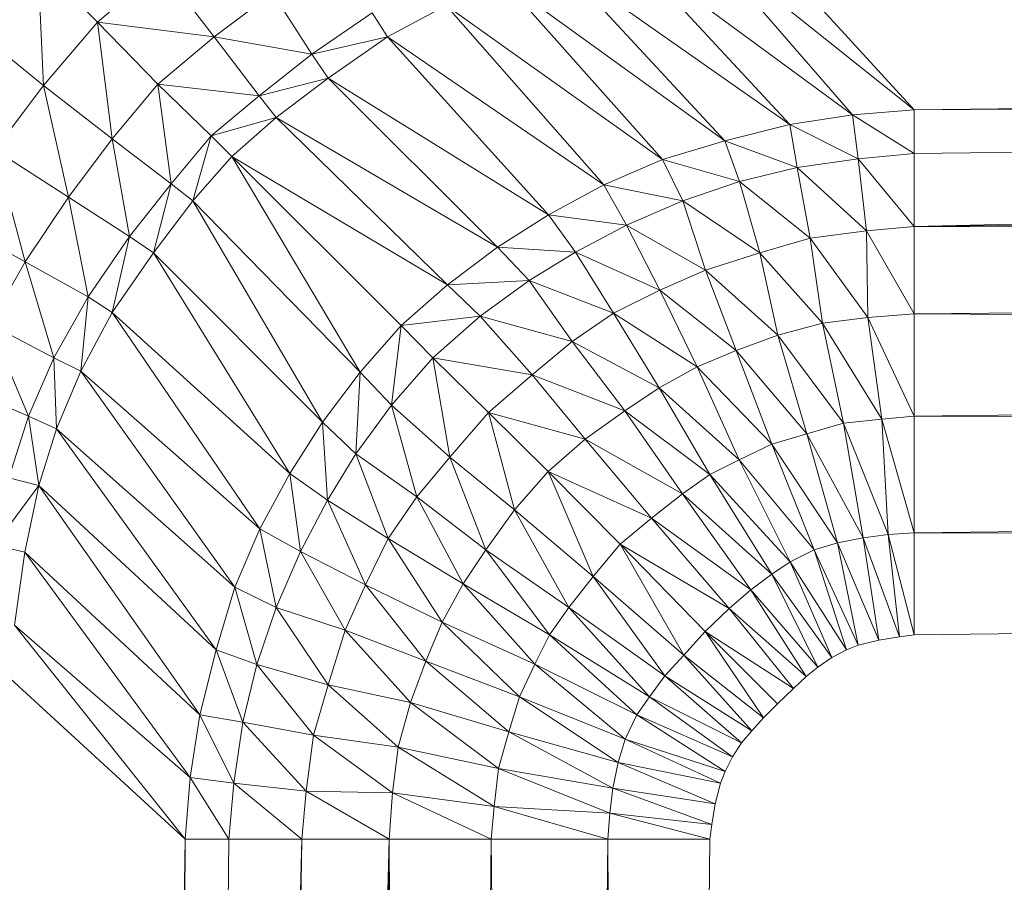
# Model space of a CAD drawing. Header units: metres. Extents: x 391.1 to 427.5, y 12.7 to 28.4.
# Tile 58 of 245: x 409.5351 to 409.5806, y 14.8656 to 14.9055. Entities that reach past the tile are written whole.
import ezdxf

# ---------------------------------------------------------------- set-up
doc = ezdxf.new("R2010")
doc.units = ezdxf.units.M
doc.layers.add('02_MOBILIARIO', color=7, linetype='Continuous', lineweight=18)

# ---------------------------------------------------------------- blocks, each defined once
blk = doc.blocks.new('Family - Plats de dutxa PS-1-153666-01_ELEC _PS1')
at = {"layer": '02_MOBILIARIO', "color": 253, "true_color": 0xaaaaaa}
for p, q in [((0.122975, 0.720991), (0.113086, 0.728879)), ((0.120128, 0.720754), (0.113086, 0.728879)), ((0.113086, 0.728879), (0.122975, 0.720991)), ((0.113086, 0.728879), (0.120128, 0.720754)), ((0.122975, 0.720991), (0.115559, 0.729081)), ((0.115559, 0.729081), (0.122975, 0.720991)), ((0.120128, 0.720754), (0.109721, 0.728393)), ((0.117235, 0.720304), (0.109721, 0.728393)), ((0.109721, 0.728393), (0.120128, 0.720754)), ((0.109721, 0.728393), (0.117235, 0.720304)), ((0.085222, 0.725036), (0.082461, 0.727847)), ((0.082461, 0.727847), (0.085222, 0.725036)), ((0.082461, 0.727847), (0.082717, 0.722115)), ((0.082717, 0.722115), (0.082461, 0.727847)), ((0.088143, 0.72754), (0.085222, 0.725036)), ((0.085222, 0.725036), (0.088143, 0.72754)), ((0.088143, 0.72754), (0.090615, 0.724362)), ((0.090615, 0.724362), (0.088143, 0.72754)), ((0.117235, 0.720304), (0.106628, 0.727748)), ((0.11423, 0.719553), (0.106628, 0.727748)), ((0.106628, 0.727748), (0.117235, 0.720304)), ((0.106628, 0.727748), (0.11423, 0.719553)), ((0.11423, 0.719553), (0.10401, 0.726933)), ((0.111338, 0.71869), (0.10401, 0.726933)), ((0.10401, 0.726933), (0.11423, 0.719553)), ((0.10401, 0.726933), (0.111338, 0.71869)), ((0.090615, 0.724362), (0.093312, 0.726384)), ((0.093312, 0.726384), (0.090615, 0.724362)), ((0.095127, 0.723552), (0.093312, 0.726384)), ((0.093312, 0.726384), (0.095127, 0.723552)), ((0.101344, 0.725804), (0.098635, 0.724354)), ((0.098635, 0.724354), (0.101344, 0.725804)), ((0.111338, 0.71869), (0.101344, 0.725804)), ((0.108633, 0.717527), (0.101344, 0.725804)), ((0.101344, 0.725804), (0.111338, 0.71869)), ((0.101344, 0.725804), (0.108633, 0.717527)), ((0.097919, 0.725476), (0.095127, 0.723552)), ((0.095127, 0.723552), (0.097919, 0.725476)), ((0.098635, 0.724354), (0.097919, 0.725476)), ((0.097919, 0.725476), (0.098635, 0.724354)), ((0.082717, 0.722115), (0.085222, 0.725036)), ((0.085222, 0.725036), (0.082717, 0.722115)), ((0.085222, 0.725036), (0.088009, 0.722169)), ((0.085222, 0.725036), (0.085896, 0.719643)), ((0.085896, 0.719643), (0.085222, 0.725036)), ((0.090615, 0.724362), (0.085222, 0.725036)), ((0.088009, 0.722169), (0.085222, 0.725036)), ((0.085222, 0.725036), (0.090615, 0.724362)), ((0.082717, 0.722115), (0.07957, 0.724669)), ((0.07957, 0.724669), (0.082717, 0.722115)), ((0.088009, 0.722169), (0.090615, 0.724362)), ((0.090615, 0.724362), (0.088009, 0.722169)), ((0.090615, 0.724362), (0.092689, 0.721639)), ((0.095127, 0.723552), (0.090615, 0.724362)), ((0.092689, 0.721639), (0.090615, 0.724362)), ((0.090615, 0.724362), (0.095127, 0.723552)), ((0.098635, 0.724354), (0.095127, 0.723552)), ((0.095127, 0.723552), (0.098635, 0.724354)), ((0.098635, 0.724354), (0.095882, 0.72245)), ((0.095882, 0.72245), (0.098635, 0.724354)), ((0.108633, 0.717527), (0.098635, 0.724354)), ((0.106078, 0.716138), (0.098635, 0.724354)), ((0.098635, 0.724354), (0.108633, 0.717527)), ((0.098635, 0.724354), (0.106078, 0.716138)), ((0.409997, 0.724362), (0.122975, 0.720991)), ((0.122975, 0.720991), (0.409997, 0.724362)), ((0.095127, 0.723552), (0.092689, 0.721639)), ((0.092689, 0.721639), (0.095127, 0.723552)), ((0.095127, 0.723552), (0.095882, 0.72245)), ((0.095882, 0.72245), (0.095127, 0.723552)), ((0.080487, 0.719138), (0.082717, 0.722115)), ((0.082717, 0.722115), (0.080487, 0.719138)), ((0.082717, 0.722115), (0.085896, 0.719643)), ((0.082717, 0.722115), (0.083873, 0.716946)), ((0.083873, 0.716946), (0.082717, 0.722115)), ((0.085896, 0.719643), (0.082717, 0.722115)), ((0.088009, 0.722169), (0.085896, 0.719643)), ((0.085896, 0.719643), (0.088009, 0.722169)), ((0.092689, 0.721639), (0.088009, 0.722169)), ((0.09048, 0.719778), (0.088009, 0.722169)), ((0.088009, 0.722169), (0.092689, 0.721639)), ((0.088009, 0.722169), (0.09048, 0.719778)), ((0.088009, 0.722169), (0.088619, 0.717569)), ((0.088619, 0.717569), (0.088009, 0.722169)), ((0.095882, 0.72245), (0.092689, 0.721639)), ((0.092689, 0.721639), (0.095882, 0.72245)), ((0.095882, 0.72245), (0.093482, 0.720634)), ((0.093482, 0.720634), (0.095882, 0.72245)), ((0.106078, 0.716138), (0.095882, 0.72245)), ((0.103712, 0.714637), (0.095882, 0.72245)), ((0.095882, 0.72245), (0.106078, 0.716138)), ((0.095882, 0.72245), (0.103712, 0.714637)), ((0.409997, 0.722339), (0.122975, 0.718969)), ((0.409997, 0.722339), (0.122975, 0.720991)), ((0.122975, 0.720991), (0.409997, 0.722339)), ((0.409997, 0.722339), (0.122975, 0.715598)), ((0.409997, 0.722339), (0.122975, 0.718969)), ((0.122975, 0.715598), (0.409997, 0.722339)), ((0.092689, 0.721639), (0.09048, 0.719778)), ((0.09048, 0.719778), (0.092689, 0.721639)), ((0.093482, 0.720634), (0.092689, 0.721639)), ((0.092689, 0.721639), (0.093482, 0.720634)), ((0.120128, 0.720754), (0.117235, 0.720304)), ((0.117235, 0.720304), (0.120128, 0.720754)), ((0.122975, 0.720991), (0.120128, 0.720754)), ((0.120128, 0.720754), (0.122975, 0.720991)), ((0.122975, 0.718969), (0.120128, 0.720754)), ((0.120391, 0.718728), (0.120128, 0.720754)), ((0.120128, 0.720754), (0.122975, 0.718969)), ((0.120128, 0.720754), (0.120391, 0.718728)), ((0.122975, 0.718969), (0.122975, 0.720991)), ((0.122975, 0.720991), (0.122975, 0.718969)), ((0.093482, 0.720634), (0.09048, 0.719778)), ((0.09048, 0.719778), (0.093482, 0.720634)), ((0.093482, 0.720634), (0.091424, 0.718834)), ((0.091424, 0.718834), (0.093482, 0.720634)), ((0.103712, 0.714637), (0.093482, 0.720634)), ((0.101401, 0.712901), (0.093482, 0.720634)), ((0.093482, 0.720634), (0.103712, 0.714637)), ((0.093482, 0.720634), (0.101401, 0.712901)), ((0.117235, 0.720304), (0.11423, 0.719553)), ((0.11423, 0.719553), (0.117235, 0.720304)), ((0.120391, 0.718728), (0.117235, 0.720304)), ((0.117573, 0.718315), (0.117235, 0.720304)), ((0.117235, 0.720304), (0.120391, 0.718728)), ((0.117235, 0.720304), (0.117573, 0.718315)), ((0.09048, 0.719778), (0.088619, 0.717569)), ((0.088619, 0.717569), (0.09048, 0.719778)), ((0.09048, 0.719778), (0.089624, 0.716775)), ((0.089624, 0.716775), (0.09048, 0.719778)), ((0.091424, 0.718834), (0.09048, 0.719778)), ((0.09048, 0.719778), (0.091424, 0.718834)), ((0.085896, 0.719643), (0.083873, 0.716946)), ((0.083873, 0.716946), (0.085896, 0.719643)), ((0.085896, 0.719643), (0.088619, 0.717569)), ((0.085896, 0.719643), (0.086705, 0.715131)), ((0.086705, 0.715131), (0.085896, 0.719643)), ((0.088619, 0.717569), (0.085896, 0.719643)), ((0.11423, 0.719553), (0.111338, 0.71869)), ((0.111338, 0.71869), (0.11423, 0.719553)), ((0.117573, 0.718315), (0.11423, 0.719553)), ((0.114906, 0.717677), (0.11423, 0.719553)), ((0.11423, 0.719553), (0.117573, 0.718315)), ((0.11423, 0.719553), (0.114906, 0.717677)), ((0.083873, 0.716946), (0.080487, 0.719138)), ((0.080487, 0.719138), (0.083873, 0.716946)), ((0.080487, 0.719138), (0.081883, 0.713964)), ((0.081883, 0.713964), (0.080487, 0.719138)), ((0.091424, 0.718834), (0.089624, 0.716775)), ((0.089624, 0.716775), (0.091424, 0.718834)), ((0.101401, 0.712901), (0.091424, 0.718834)), ((0.099255, 0.711018), (0.091424, 0.718834)), ((0.091424, 0.718834), (0.101401, 0.712901)), ((0.091424, 0.718834), (0.099255, 0.711018)), ((0.091424, 0.718834), (0.097357, 0.708856)), ((0.097357, 0.708856), (0.091424, 0.718834)), ((0.120391, 0.718728), (0.122975, 0.718969)), ((0.122975, 0.718969), (0.120391, 0.718728)), ((0.122975, 0.718969), (0.122975, 0.715598)), ((0.122975, 0.715598), (0.122975, 0.718969)), ((0.122975, 0.715598), (0.409997, 0.718969)), ((0.122975, 0.715598), (0.409997, 0.718969)), ((0.111338, 0.71869), (0.108633, 0.717527)), ((0.108633, 0.717527), (0.111338, 0.71869)), ((0.114906, 0.717677), (0.111338, 0.71869)), ((0.112277, 0.716776), (0.111338, 0.71869)), ((0.111338, 0.71869), (0.114906, 0.717677)), ((0.111338, 0.71869), (0.112277, 0.716776)), ((0.117573, 0.718315), (0.120391, 0.718728)), ((0.120391, 0.718728), (0.117573, 0.718315)), ((0.122975, 0.715598), (0.120391, 0.718728)), ((0.120767, 0.715387), (0.120391, 0.718728)), ((0.120391, 0.718728), (0.122975, 0.715598)), ((0.120391, 0.718728), (0.120767, 0.715387)), ((0.114906, 0.717677), (0.117573, 0.718315)), ((0.117573, 0.718315), (0.114906, 0.717677)), ((0.117573, 0.718315), (0.118175, 0.71505)), ((0.120767, 0.715387), (0.117573, 0.718315)), ((0.118175, 0.71505), (0.117573, 0.718315)), ((0.117573, 0.718315), (0.120767, 0.715387)), ((0.088619, 0.717569), (0.086705, 0.715131)), ((0.086705, 0.715131), (0.088619, 0.717569)), ((0.088619, 0.717569), (0.087807, 0.714376)), ((0.087807, 0.714376), (0.088619, 0.717569)), ((0.088619, 0.717569), (0.089624, 0.716775)), ((0.089624, 0.716775), (0.088619, 0.717569)), ((0.108633, 0.717527), (0.106078, 0.716138)), ((0.106078, 0.716138), (0.108633, 0.717527)), ((0.112277, 0.716776), (0.108633, 0.717527)), ((0.109685, 0.71565), (0.108633, 0.717527)), ((0.108633, 0.717527), (0.112277, 0.716776)), ((0.108633, 0.717527), (0.109685, 0.71565)), ((0.112277, 0.716776), (0.114906, 0.717677)), ((0.114906, 0.717677), (0.112277, 0.716776)), ((0.118175, 0.71505), (0.114906, 0.717677)), ((0.115842, 0.71437), (0.114906, 0.717677)), ((0.114906, 0.717677), (0.118175, 0.71505)), ((0.114906, 0.717677), (0.115842, 0.71437)), ((0.081883, 0.713964), (0.083873, 0.716946)), ((0.083873, 0.716946), (0.081883, 0.713964)), ((0.083873, 0.716946), (0.086705, 0.715131)), ((0.083873, 0.716946), (0.084782, 0.712339)), ((0.084782, 0.712339), (0.083873, 0.716946)), ((0.086705, 0.715131), (0.083873, 0.716946)), ((0.089624, 0.716775), (0.087807, 0.714376)), ((0.087807, 0.714376), (0.089624, 0.716775)), ((0.089624, 0.716775), (0.097357, 0.708856)), ((0.089624, 0.716775), (0.095621, 0.706546)), ((0.095621, 0.706546), (0.089624, 0.716775)), ((0.097357, 0.708856), (0.089624, 0.716775)), ((0.109685, 0.71565), (0.112277, 0.716776)), ((0.112277, 0.716776), (0.109685, 0.71565)), ((0.115842, 0.71437), (0.112277, 0.716776)), ((0.113325, 0.713582), (0.112277, 0.716776)), ((0.112277, 0.716776), (0.115842, 0.71437)), ((0.112277, 0.716776), (0.113325, 0.713582)), ((0.106078, 0.716138), (0.103712, 0.714637)), ((0.103712, 0.714637), (0.106078, 0.716138)), ((0.109685, 0.71565), (0.106078, 0.716138)), ((0.107314, 0.714408), (0.106078, 0.716138)), ((0.106078, 0.716138), (0.109685, 0.71565)), ((0.106078, 0.716138), (0.107314, 0.714408)), ((0.081883, 0.713964), (0.07838, 0.715871)), ((0.07838, 0.715871), (0.081883, 0.713964)), ((0.107314, 0.714408), (0.109685, 0.71565)), ((0.109685, 0.71565), (0.107314, 0.714408)), ((0.113325, 0.713582), (0.109685, 0.71565)), ((0.111221, 0.712644), (0.109685, 0.71565)), ((0.109685, 0.71565), (0.113325, 0.713582)), ((0.109685, 0.71565), (0.111221, 0.712644)), ((0.120767, 0.715387), (0.118175, 0.71505)), ((0.118175, 0.71505), (0.120767, 0.715387)), ((0.122975, 0.715598), (0.120767, 0.715387)), ((0.120767, 0.715387), (0.122975, 0.715598)), ((0.122975, 0.711553), (0.120767, 0.715387)), ((0.120838, 0.711395), (0.120767, 0.715387)), ((0.120767, 0.715387), (0.122975, 0.711553)), ((0.120767, 0.715387), (0.120838, 0.711395)), ((0.122975, 0.715598), (0.122975, 0.711553)), ((0.409997, 0.714444), (0.122975, 0.715598)), ((0.122975, 0.711553), (0.122975, 0.715598)), ((0.122975, 0.715598), (0.409997, 0.714444)), ((0.086705, 0.715131), (0.084782, 0.712339)), ((0.084782, 0.712339), (0.086705, 0.715131)), ((0.086705, 0.715131), (0.085903, 0.711623)), ((0.085903, 0.711623), (0.086705, 0.715131)), ((0.086705, 0.715131), (0.087807, 0.714376)), ((0.087807, 0.714376), (0.086705, 0.715131)), ((0.118175, 0.71505), (0.115842, 0.71437)), ((0.115842, 0.71437), (0.118175, 0.71505)), ((0.118175, 0.71505), (0.118734, 0.711132)), ((0.120838, 0.711395), (0.118175, 0.71505)), ((0.118734, 0.711132), (0.118175, 0.71505)), ((0.118175, 0.71505), (0.120838, 0.711395)), ((0.087807, 0.714376), (0.085903, 0.711623)), ((0.085903, 0.711623), (0.087807, 0.714376)), ((0.087807, 0.714376), (0.095621, 0.706546)), ((0.087807, 0.714376), (0.09412, 0.704179)), ((0.09412, 0.704179), (0.087807, 0.714376)), ((0.095621, 0.706546), (0.087807, 0.714376)), ((0.103712, 0.714637), (0.101401, 0.712901)), ((0.101401, 0.712901), (0.103712, 0.714637)), ((0.107314, 0.714408), (0.103712, 0.714637)), ((0.105173, 0.713095), (0.103712, 0.714637)), ((0.103712, 0.714637), (0.107314, 0.714408)), ((0.103712, 0.714637), (0.105173, 0.713095)), ((0.105173, 0.713095), (0.107314, 0.714408)), ((0.107314, 0.714408), (0.105173, 0.713095)), ((0.111221, 0.712644), (0.107314, 0.714408)), ((0.10908, 0.711593), (0.107314, 0.714408)), ((0.107314, 0.714408), (0.111221, 0.712644)), ((0.107314, 0.714408), (0.10908, 0.711593)), ((0.113325, 0.713582), (0.115842, 0.71437)), ((0.115842, 0.71437), (0.113325, 0.713582)), ((0.118734, 0.711132), (0.115842, 0.71437)), ((0.116668, 0.710569), (0.115842, 0.71437)), ((0.115842, 0.71437), (0.118734, 0.711132)), ((0.115842, 0.71437), (0.116668, 0.710569)), ((0.409997, 0.714444), (0.122975, 0.711553)), ((0.122975, 0.711553), (0.409997, 0.714444)), ((0.080239, 0.711074), (0.081883, 0.713964)), ((0.081883, 0.713964), (0.080239, 0.711074)), ((0.084782, 0.712339), (0.081883, 0.713964)), ((0.081883, 0.713964), (0.084782, 0.712339)), ((0.081883, 0.713964), (0.083199, 0.70953)), ((0.083199, 0.70953), (0.081883, 0.713964)), ((0.113325, 0.713582), (0.111221, 0.712644)), ((0.111221, 0.712644), (0.113325, 0.713582)), ((0.116668, 0.710569), (0.113325, 0.713582)), ((0.114752, 0.709856), (0.113325, 0.713582)), ((0.113325, 0.713582), (0.116668, 0.710569)), ((0.113325, 0.713582), (0.114752, 0.709856)), ((0.101401, 0.712901), (0.099255, 0.711018)), ((0.099255, 0.711018), (0.101401, 0.712901)), ((0.105173, 0.713095), (0.101401, 0.712901)), ((0.101401, 0.712901), (0.105173, 0.713095)), ((0.102919, 0.711443), (0.101401, 0.712901)), ((0.101401, 0.712901), (0.102919, 0.711443)), ((0.102919, 0.711443), (0.105173, 0.713095)), ((0.105173, 0.713095), (0.102919, 0.711443)), ((0.10908, 0.711593), (0.105173, 0.713095)), ((0.107164, 0.71028), (0.105173, 0.713095)), ((0.105173, 0.713095), (0.10908, 0.711593)), ((0.105173, 0.713095), (0.107164, 0.71028)), ((0.111221, 0.712644), (0.10908, 0.711593)), ((0.10908, 0.711593), (0.111221, 0.712644)), ((0.114752, 0.709856), (0.111221, 0.712644)), ((0.112949, 0.709105), (0.111221, 0.712644)), ((0.111221, 0.712644), (0.114752, 0.709856)), ((0.111221, 0.712644), (0.112949, 0.709105)), ((0.083199, 0.70953), (0.084782, 0.712339)), ((0.084782, 0.712339), (0.083199, 0.70953)), ((0.084782, 0.712339), (0.084454, 0.708914)), ((0.084454, 0.708914), (0.084782, 0.712339)), ((0.084782, 0.712339), (0.085903, 0.711623)), ((0.085903, 0.711623), (0.084782, 0.712339)), ((0.085903, 0.711623), (0.084454, 0.708914)), ((0.084454, 0.708914), (0.085903, 0.711623)), ((0.085903, 0.711623), (0.09412, 0.704179)), ((0.085903, 0.711623), (0.092731, 0.701625)), ((0.092731, 0.701625), (0.085903, 0.711623)), ((0.09412, 0.704179), (0.085903, 0.711623)), ((0.10908, 0.711593), (0.107164, 0.71028)), ((0.107164, 0.71028), (0.10908, 0.711593)), ((0.112949, 0.709105), (0.10908, 0.711593)), ((0.111184, 0.70813), (0.10908, 0.711593)), ((0.10908, 0.711593), (0.112949, 0.709105)), ((0.10908, 0.711593), (0.111184, 0.70813)), ((0.122975, 0.711553), (0.120838, 0.711395)), ((0.120838, 0.711395), (0.122975, 0.711553)), ((0.409997, 0.710205), (0.122975, 0.711553)), ((0.122975, 0.706834), (0.122975, 0.711553)), ((0.122975, 0.711553), (0.409997, 0.710205)), ((0.122975, 0.711553), (0.122975, 0.706834)), ((0.102919, 0.711443), (0.099255, 0.711018)), ((0.099255, 0.711018), (0.102919, 0.711443)), ((0.100727, 0.70953), (0.102919, 0.711443)), ((0.102919, 0.711443), (0.100727, 0.70953)), ((0.107164, 0.71028), (0.102919, 0.711443)), ((0.105323, 0.708741), (0.102919, 0.711443)), ((0.102919, 0.711443), (0.107164, 0.71028)), ((0.102919, 0.711443), (0.105323, 0.708741)), ((0.118734, 0.711132), (0.116668, 0.710569)), ((0.116668, 0.710569), (0.118734, 0.711132)), ((0.120838, 0.711395), (0.118734, 0.711132)), ((0.118734, 0.711132), (0.120838, 0.711395)), ((0.121477, 0.706692), (0.118734, 0.711132)), ((0.119711, 0.706505), (0.118734, 0.711132)), ((0.118734, 0.711132), (0.121477, 0.706692)), ((0.118734, 0.711132), (0.119711, 0.706505)), ((0.122975, 0.706834), (0.120838, 0.711395)), ((0.121477, 0.706692), (0.120838, 0.711395)), ((0.120838, 0.711395), (0.122975, 0.706834)), ((0.120838, 0.711395), (0.121477, 0.706692)), ((0.080239, 0.711074), (0.083199, 0.70953)), ((0.080239, 0.711074), (0.082035, 0.706826)), ((0.082035, 0.706826), (0.080239, 0.711074)), ((0.083199, 0.70953), (0.080239, 0.711074)), ((0.099255, 0.711018), (0.097357, 0.708856)), ((0.097357, 0.708856), (0.099255, 0.711018)), ((0.099255, 0.711018), (0.098815, 0.707339)), ((0.098815, 0.707339), (0.099255, 0.711018)), ((0.100727, 0.70953), (0.099255, 0.711018)), ((0.099255, 0.711018), (0.100727, 0.70953)), ((0.107164, 0.71028), (0.105323, 0.708741)), ((0.105323, 0.708741), (0.107164, 0.71028)), ((0.111184, 0.70813), (0.107164, 0.71028)), ((0.109606, 0.707079), (0.107164, 0.71028)), ((0.107164, 0.71028), (0.111184, 0.70813)), ((0.107164, 0.71028), (0.109606, 0.707079)), ((0.114752, 0.709856), (0.116668, 0.710569)), ((0.116668, 0.710569), (0.114752, 0.709856)), ((0.116668, 0.710569), (0.11802, 0.706017)), ((0.119711, 0.706505), (0.116668, 0.710569)), ((0.11802, 0.706017), (0.116668, 0.710569)), ((0.116668, 0.710569), (0.119711, 0.706505)), ((0.409997, 0.710205), (0.122975, 0.706834)), ((0.122975, 0.706834), (0.409997, 0.710205)), ((0.112949, 0.709105), (0.114752, 0.709856)), ((0.114752, 0.709856), (0.112949, 0.709105)), ((0.11802, 0.706017), (0.114752, 0.709856)), ((0.116405, 0.705529), (0.114752, 0.709856)), ((0.114752, 0.709856), (0.11802, 0.706017)), ((0.114752, 0.709856), (0.116405, 0.705529)), ((0.083199, 0.70953), (0.082035, 0.706826)), ((0.082035, 0.706826), (0.083199, 0.70953)), ((0.084454, 0.708914), (0.083199, 0.70953)), ((0.083199, 0.70953), (0.084454, 0.708914)), ((0.083199, 0.70953), (0.083325, 0.706248)), ((0.083325, 0.706248), (0.083199, 0.70953)), ((0.098815, 0.707339), (0.100727, 0.70953)), ((0.100727, 0.70953), (0.098815, 0.707339)), ((0.105323, 0.708741), (0.100727, 0.70953)), ((0.103297, 0.707003), (0.100727, 0.70953)), ((0.100727, 0.70953), (0.105323, 0.708741)), ((0.100727, 0.70953), (0.103297, 0.707003)), ((0.100727, 0.70953), (0.101517, 0.704934)), ((0.101517, 0.704934), (0.100727, 0.70953)), ((0.084454, 0.708914), (0.083325, 0.706248)), ((0.083325, 0.706248), (0.084454, 0.708914)), ((0.084454, 0.708914), (0.092731, 0.701625)), ((0.084454, 0.708914), (0.091568, 0.69892)), ((0.091568, 0.69892), (0.084454, 0.708914)), ((0.092731, 0.701625), (0.084454, 0.708914)), ((0.097357, 0.708856), (0.095621, 0.706546)), ((0.095621, 0.706546), (0.097357, 0.708856)), ((0.097357, 0.708856), (0.097163, 0.705085)), ((0.097163, 0.705085), (0.097357, 0.708856)), ((0.097357, 0.708856), (0.098815, 0.707339)), ((0.098815, 0.707339), (0.097357, 0.708856)), ((0.111184, 0.70813), (0.112949, 0.709105)), ((0.112949, 0.709105), (0.111184, 0.70813)), ((0.116405, 0.705529), (0.112949, 0.709105)), ((0.114885, 0.704811), (0.112949, 0.709105)), ((0.112949, 0.709105), (0.116405, 0.705529)), ((0.112949, 0.709105), (0.114885, 0.704811)), ((0.105323, 0.708741), (0.103297, 0.707003)), ((0.103297, 0.707003), (0.105323, 0.708741)), ((0.105323, 0.708741), (0.107765, 0.705765)), ((0.109606, 0.707079), (0.105323, 0.708741)), ((0.107765, 0.705765), (0.105323, 0.708741)), ((0.105323, 0.708741), (0.109606, 0.707079)), ((0.078968, 0.708117), (0.082035, 0.706826)), ((0.082035, 0.706826), (0.078968, 0.708117)), ((0.109606, 0.707079), (0.111184, 0.70813)), ((0.111184, 0.70813), (0.109606, 0.707079)), ((0.114885, 0.704811), (0.111184, 0.70813)), ((0.113536, 0.704137), (0.111184, 0.70813)), ((0.111184, 0.70813), (0.114885, 0.704811)), ((0.111184, 0.70813), (0.113536, 0.704137)), ((0.097163, 0.705085), (0.098815, 0.707339)), ((0.098815, 0.707339), (0.097163, 0.705085)), ((0.098815, 0.707339), (0.101517, 0.704934)), ((0.098815, 0.707339), (0.099978, 0.703094)), ((0.099978, 0.703094), (0.098815, 0.707339)), ((0.101517, 0.704934), (0.098815, 0.707339)), ((0.103297, 0.707003), (0.101517, 0.704934)), ((0.101517, 0.704934), (0.103297, 0.707003)), ((0.107765, 0.705765), (0.103297, 0.707003)), ((0.106053, 0.704275), (0.103297, 0.707003)), ((0.103297, 0.707003), (0.107765, 0.705765)), ((0.103297, 0.707003), (0.106053, 0.704275)), ((0.103297, 0.707003), (0.104493, 0.702493)), ((0.104493, 0.702493), (0.103297, 0.707003)), ((0.107765, 0.705765), (0.109606, 0.707079)), ((0.109606, 0.707079), (0.107765, 0.705765)), ((0.113536, 0.704137), (0.109606, 0.707079)), ((0.112273, 0.70324), (0.109606, 0.707079)), ((0.109606, 0.707079), (0.113536, 0.704137)), ((0.109606, 0.707079), (0.112273, 0.70324)), ((0.082035, 0.706826), (0.081118, 0.70397)), ((0.081118, 0.70397), (0.082035, 0.706826)), ((0.082035, 0.706826), (0.083325, 0.706248)), ((0.082035, 0.706826), (0.08251, 0.70363)), ((0.08251, 0.70363), (0.082035, 0.706826)), ((0.083325, 0.706248), (0.082035, 0.706826)), ((0.095621, 0.706546), (0.09412, 0.704179)), ((0.09412, 0.704179), (0.095621, 0.706546)), ((0.095621, 0.706546), (0.097163, 0.705085)), ((0.095621, 0.706546), (0.09585, 0.702943)), ((0.09585, 0.702943), (0.095621, 0.706546)), ((0.097163, 0.705085), (0.095621, 0.706546)), ((0.119711, 0.706505), (0.121477, 0.706692)), ((0.121477, 0.706692), (0.119711, 0.706505)), ((0.121477, 0.706692), (0.122975, 0.706834)), ((0.122975, 0.706834), (0.121477, 0.706692)), ((0.122975, 0.701441), (0.121477, 0.706692)), ((0.121777, 0.701357), (0.121477, 0.706692)), ((0.121477, 0.706692), (0.122975, 0.701441)), ((0.121477, 0.706692), (0.121777, 0.701357)), ((0.122975, 0.706834), (0.122975, 0.701441)), ((0.409997, 0.704811), (0.122975, 0.706834)), ((0.122975, 0.701441), (0.122975, 0.706834)), ((0.122975, 0.706834), (0.409997, 0.704811)), ((0.083325, 0.706248), (0.08251, 0.70363)), ((0.08251, 0.70363), (0.083325, 0.706248)), ((0.083325, 0.706248), (0.091568, 0.69892)), ((0.083325, 0.706248), (0.090705, 0.696028)), ((0.090705, 0.696028), (0.083325, 0.706248)), ((0.091568, 0.69892), (0.083325, 0.706248)), ((0.11802, 0.706017), (0.119711, 0.706505)), ((0.119711, 0.706505), (0.11802, 0.706017)), ((0.121777, 0.701357), (0.119711, 0.706505)), ((0.120627, 0.701205), (0.119711, 0.706505)), ((0.119711, 0.706505), (0.121777, 0.701357)), ((0.119711, 0.706505), (0.120627, 0.701205)), ((0.106053, 0.704275), (0.107765, 0.705765)), ((0.107765, 0.705765), (0.106053, 0.704275)), ((0.112273, 0.70324), (0.107765, 0.705765)), ((0.11084, 0.702115), (0.107765, 0.705765)), ((0.107765, 0.705765), (0.112273, 0.70324)), ((0.107765, 0.705765), (0.11084, 0.702115)), ((0.11802, 0.706017), (0.116405, 0.705529)), ((0.116405, 0.705529), (0.11802, 0.706017)), ((0.120627, 0.701205), (0.11802, 0.706017)), ((0.119433, 0.700966), (0.11802, 0.706017)), ((0.11802, 0.706017), (0.120627, 0.701205)), ((0.11802, 0.706017), (0.119433, 0.700966)), ((0.116405, 0.705529), (0.114885, 0.704811)), ((0.114885, 0.704811), (0.116405, 0.705529)), ((0.119433, 0.700966), (0.116405, 0.705529)), ((0.118359, 0.700646), (0.116405, 0.705529)), ((0.116405, 0.705529), (0.119433, 0.700966)), ((0.116405, 0.705529), (0.118359, 0.700646)), ((0.09585, 0.702943), (0.097163, 0.705085)), ((0.097163, 0.705085), (0.09585, 0.702943)), ((0.097163, 0.705085), (0.099978, 0.703094)), ((0.097163, 0.705085), (0.098664, 0.701178)), ((0.098664, 0.701178), (0.097163, 0.705085)), ((0.099978, 0.703094), (0.097163, 0.705085)), ((0.101517, 0.704934), (0.099978, 0.703094)), ((0.099978, 0.703094), (0.101517, 0.704934)), ((0.101517, 0.704934), (0.104493, 0.702493)), ((0.101517, 0.704934), (0.103179, 0.700652)), ((0.103179, 0.700652), (0.101517, 0.704934)), ((0.104493, 0.702493), (0.101517, 0.704934)), ((0.114885, 0.704811), (0.113536, 0.704137)), ((0.113536, 0.704137), (0.114885, 0.704811)), ((0.118359, 0.700646), (0.114885, 0.704811)), ((0.117241, 0.700099), (0.114885, 0.704811)), ((0.114885, 0.704811), (0.118359, 0.700646)), ((0.114885, 0.704811), (0.117241, 0.700099)), ((0.409997, 0.704811), (0.122975, 0.701441)), ((0.122975, 0.701441), (0.409997, 0.704811)), ((0.106053, 0.704275), (0.104493, 0.702493)), ((0.104493, 0.702493), (0.106053, 0.704275)), ((0.11084, 0.702115), (0.106053, 0.704275)), ((0.10939, 0.700904), (0.106053, 0.704275)), ((0.106053, 0.704275), (0.11084, 0.702115)), ((0.106053, 0.704275), (0.10939, 0.700904)), ((0.106053, 0.704275), (0.108143, 0.699418)), ((0.108143, 0.699418), (0.106053, 0.704275)), ((0.08251, 0.70363), (0.081118, 0.70397)), ((0.08251, 0.70363), (0.081118, 0.70397)), ((0.09412, 0.704179), (0.092731, 0.701625)), ((0.092731, 0.701625), (0.09412, 0.704179)), ((0.09412, 0.704179), (0.09585, 0.702943)), ((0.09412, 0.704179), (0.094608, 0.700573)), ((0.094608, 0.700573), (0.09412, 0.704179)), ((0.09585, 0.702943), (0.09412, 0.704179)), ((0.113536, 0.704137), (0.112273, 0.70324)), ((0.112273, 0.70324), (0.113536, 0.704137)), ((0.117241, 0.700099), (0.113536, 0.704137)), ((0.116405, 0.699521), (0.113536, 0.704137)), ((0.113536, 0.704137), (0.117241, 0.700099)), ((0.113536, 0.704137), (0.116405, 0.699521)), ((0.08251, 0.70363), (0.080472, 0.700877)), ((0.080472, 0.700877), (0.08251, 0.70363)), ((0.08251, 0.70363), (0.081865, 0.700537)), ((0.081865, 0.700537), (0.08251, 0.70363)), ((0.08251, 0.70363), (0.090705, 0.696028)), ((0.08251, 0.70363), (0.089954, 0.693022)), ((0.089954, 0.693022), (0.08251, 0.70363)), ((0.090705, 0.696028), (0.08251, 0.70363)), ((0.094608, 0.700573), (0.09585, 0.702943)), ((0.09585, 0.702943), (0.094608, 0.700573)), ((0.098664, 0.701178), (0.09585, 0.702943)), ((0.09585, 0.702943), (0.098664, 0.701178)), ((0.09585, 0.702943), (0.097614, 0.699037)), ((0.097614, 0.699037), (0.09585, 0.702943)), ((0.099978, 0.703094), (0.098664, 0.701178)), ((0.098664, 0.701178), (0.099978, 0.703094)), ((0.103179, 0.700652), (0.099978, 0.703094)), ((0.099978, 0.703094), (0.103179, 0.700652)), ((0.099978, 0.703094), (0.102128, 0.699074)), ((0.102128, 0.699074), (0.099978, 0.703094)), ((0.112273, 0.70324), (0.11084, 0.702115)), ((0.11084, 0.702115), (0.112273, 0.70324)), ((0.112273, 0.70324), (0.115428, 0.698808)), ((0.116405, 0.699521), (0.112273, 0.70324)), ((0.115428, 0.698808), (0.112273, 0.70324)), ((0.112273, 0.70324), (0.116405, 0.699521)), ((0.104493, 0.702493), (0.103179, 0.700652)), ((0.103179, 0.700652), (0.104493, 0.702493)), ((0.104493, 0.702493), (0.108143, 0.699418)), ((0.104493, 0.702493), (0.107018, 0.697985)), ((0.107018, 0.697985), (0.104493, 0.702493)), ((0.108143, 0.699418), (0.104493, 0.702493)), ((0.11084, 0.702115), (0.10939, 0.700904)), ((0.10939, 0.700904), (0.11084, 0.702115)), ((0.115428, 0.698808), (0.11084, 0.702115)), ((0.114422, 0.697934), (0.11084, 0.702115)), ((0.11084, 0.702115), (0.115428, 0.698808)), ((0.11084, 0.702115), (0.114422, 0.697934)), ((0.092731, 0.701625), (0.091568, 0.69892)), ((0.091568, 0.69892), (0.092731, 0.701625)), ((0.092731, 0.701625), (0.094608, 0.700573)), ((0.092731, 0.701625), (0.093482, 0.697981)), ((0.093482, 0.697981), (0.092731, 0.701625)), ((0.094608, 0.700573), (0.092731, 0.701625)), ((0.097614, 0.699037), (0.098664, 0.701178)), ((0.098664, 0.701178), (0.097614, 0.699037)), ((0.098664, 0.701178), (0.102128, 0.699074)), ((0.098664, 0.701178), (0.101152, 0.697309)), ((0.101152, 0.697309), (0.098664, 0.701178)), ((0.102128, 0.699074), (0.098664, 0.701178)), ((0.120627, 0.701205), (0.119433, 0.700966)), ((0.119433, 0.700966), (0.120627, 0.701205)), ((0.121777, 0.701357), (0.120627, 0.701205)), ((0.120627, 0.701205), (0.121777, 0.701357)), ((0.122297, 0.696631), (0.120627, 0.701205)), ((0.121343, 0.696479), (0.120627, 0.701205)), ((0.120627, 0.701205), (0.122297, 0.696631)), ((0.120627, 0.701205), (0.121343, 0.696479)), ((0.122975, 0.701441), (0.121777, 0.701357)), ((0.121777, 0.701357), (0.122975, 0.701441)), ((0.122975, 0.696721), (0.121777, 0.701357)), ((0.122297, 0.696631), (0.121777, 0.701357)), ((0.121777, 0.701357), (0.122975, 0.696721)), ((0.121777, 0.701357), (0.122297, 0.696631)), ((0.409997, 0.700092), (0.122975, 0.701441)), ((0.122975, 0.696721), (0.122975, 0.701441)), ((0.122975, 0.701441), (0.409997, 0.700092)), ((0.122975, 0.701441), (0.122975, 0.696721)), ((0.080472, 0.700877), (0.081865, 0.700537)), ((0.080472, 0.700877), (0.081865, 0.700537)), ((0.103179, 0.700652), (0.102128, 0.699074)), ((0.102128, 0.699074), (0.103179, 0.700652)), ((0.103179, 0.700652), (0.107018, 0.697985)), ((0.103179, 0.700652), (0.106121, 0.696721)), ((0.106121, 0.696721), (0.103179, 0.700652)), ((0.107018, 0.697985), (0.103179, 0.700652)), ((0.108143, 0.699418), (0.10939, 0.700904)), ((0.10939, 0.700904), (0.108143, 0.699418)), ((0.10939, 0.700904), (0.113322, 0.696868)), ((0.10939, 0.700904), (0.112328, 0.695784)), ((0.112328, 0.695784), (0.10939, 0.700904)), ((0.114422, 0.697934), (0.10939, 0.700904)), ((0.113322, 0.696868), (0.10939, 0.700904)), ((0.10939, 0.700904), (0.114422, 0.697934)), ((0.117241, 0.700099), (0.118359, 0.700646)), ((0.118359, 0.700646), (0.117241, 0.700099)), ((0.119433, 0.700966), (0.118359, 0.700646)), ((0.118359, 0.700646), (0.119433, 0.700966)), ((0.120388, 0.696241), (0.118359, 0.700646)), ((0.119845, 0.696024), (0.118359, 0.700646)), ((0.118359, 0.700646), (0.120388, 0.696241)), ((0.118359, 0.700646), (0.119845, 0.696024)), ((0.121343, 0.696479), (0.119433, 0.700966)), ((0.120388, 0.696241), (0.119433, 0.700966)), ((0.119433, 0.700966), (0.121343, 0.696479)), ((0.119433, 0.700966), (0.120388, 0.696241)), ((0.081865, 0.700537), (0.081379, 0.697171)), ((0.081379, 0.697171), (0.081865, 0.700537)), ((0.081865, 0.700537), (0.089954, 0.693022)), ((0.081865, 0.700537), (0.089504, 0.69013)), ((0.089504, 0.69013), (0.081865, 0.700537)), ((0.089954, 0.693022), (0.081865, 0.700537)), ((0.093482, 0.697981), (0.094608, 0.700573)), ((0.094608, 0.700573), (0.093482, 0.697981)), ((0.094608, 0.700573), (0.097614, 0.699037)), ((0.094608, 0.700573), (0.096675, 0.696933)), ((0.096675, 0.696933), (0.094608, 0.700573)), ((0.097614, 0.699037), (0.094608, 0.700573)), ((0.117241, 0.700099), (0.116405, 0.699521)), ((0.116405, 0.699521), (0.117241, 0.700099)), ((0.119845, 0.696024), (0.117241, 0.700099)), ((0.119173, 0.695677), (0.117241, 0.700099)), ((0.117241, 0.700099), (0.119845, 0.696024)), ((0.117241, 0.700099), (0.119173, 0.695677)), ((0.122975, 0.696721), (0.409997, 0.700092)), ((0.409997, 0.700092), (0.122975, 0.696721)), ((0.108143, 0.699418), (0.107018, 0.697985)), ((0.107018, 0.697985), (0.108143, 0.699418)), ((0.112328, 0.695784), (0.108143, 0.699418)), ((0.108143, 0.699418), (0.112328, 0.695784)), ((0.108143, 0.699418), (0.11145, 0.694829)), ((0.11145, 0.694829), (0.108143, 0.699418)), ((0.116405, 0.699521), (0.115428, 0.698808)), ((0.115428, 0.698808), (0.116405, 0.699521)), ((0.116405, 0.699521), (0.118521, 0.69522)), ((0.119173, 0.695677), (0.116405, 0.699521)), ((0.118521, 0.69522), (0.116405, 0.699521)), ((0.116405, 0.699521), (0.119173, 0.695677)), ((0.091568, 0.69892), (0.090705, 0.696028)), ((0.090705, 0.696028), (0.091568, 0.69892)), ((0.093482, 0.697981), (0.091568, 0.69892)), ((0.091568, 0.69892), (0.093482, 0.697981)), ((0.091568, 0.69892), (0.092581, 0.695351)), ((0.092581, 0.695351), (0.091568, 0.69892)), ((0.097614, 0.699037), (0.096675, 0.696933)), ((0.096675, 0.696933), (0.097614, 0.699037)), ((0.101152, 0.697309), (0.097614, 0.699037)), ((0.097614, 0.699037), (0.101152, 0.697309)), ((0.097614, 0.699037), (0.100402, 0.695505)), ((0.100402, 0.695505), (0.097614, 0.699037)), ((0.102128, 0.699074), (0.101152, 0.697309)), ((0.101152, 0.697309), (0.102128, 0.699074)), ((0.106121, 0.696721), (0.102128, 0.699074)), ((0.102128, 0.699074), (0.106121, 0.696721)), ((0.102128, 0.699074), (0.105446, 0.695373)), ((0.105446, 0.695373), (0.102128, 0.699074)), ((0.115428, 0.698808), (0.114422, 0.697934)), ((0.114422, 0.697934), (0.115428, 0.698808)), ((0.118521, 0.69522), (0.115428, 0.698808)), ((0.117982, 0.694799), (0.115428, 0.698808)), ((0.115428, 0.698808), (0.118521, 0.69522)), ((0.115428, 0.698808), (0.117982, 0.694799)), ((0.093482, 0.697981), (0.092581, 0.695351)), ((0.092581, 0.695351), (0.093482, 0.697981)), ((0.096675, 0.696933), (0.093482, 0.697981)), ((0.093482, 0.697981), (0.096675, 0.696933)), ((0.093482, 0.697981), (0.095887, 0.694416)), ((0.095887, 0.694416), (0.093482, 0.697981)), ((0.107018, 0.697985), (0.106121, 0.696721)), ((0.106121, 0.696721), (0.107018, 0.697985)), ((0.11145, 0.694829), (0.107018, 0.697985)), ((0.107018, 0.697985), (0.11145, 0.694829)), ((0.107018, 0.697985), (0.110737, 0.693853)), ((0.110737, 0.693853), (0.107018, 0.697985)), ((0.114422, 0.697934), (0.113322, 0.696868)), ((0.113322, 0.696868), (0.114422, 0.697934)), ((0.117982, 0.694799), (0.114422, 0.697934)), ((0.117397, 0.694244), (0.114422, 0.697934)), ((0.114422, 0.697934), (0.117982, 0.694799)), ((0.114422, 0.697934), (0.117397, 0.694244)), ((0.081379, 0.697171), (0.089504, 0.69013)), ((0.081379, 0.697171), (0.089267, 0.687283)), ((0.089267, 0.687283), (0.081379, 0.697171)), ((0.089504, 0.69013), (0.081379, 0.697171)), ((0.100402, 0.695505), (0.101152, 0.697309)), ((0.101152, 0.697309), (0.100402, 0.695505)), ((0.101152, 0.697309), (0.105446, 0.695373)), ((0.101152, 0.697309), (0.104729, 0.693853)), ((0.104729, 0.693853), (0.101152, 0.697309)), ((0.105446, 0.695373), (0.101152, 0.697309)), ((0.096675, 0.696933), (0.095887, 0.694416)), ((0.095887, 0.694416), (0.096675, 0.696933)), ((0.100402, 0.695505), (0.096675, 0.696933)), ((0.096675, 0.696933), (0.100402, 0.695505)), ((0.096675, 0.696933), (0.099689, 0.69359)), ((0.099689, 0.69359), (0.096675, 0.696933)), ((0.106121, 0.696721), (0.105446, 0.695373)), ((0.105446, 0.695373), (0.106121, 0.696721)), ((0.106121, 0.696721), (0.110737, 0.693853)), ((0.106121, 0.696721), (0.110159, 0.693016)), ((0.110159, 0.693016), (0.106121, 0.696721)), ((0.110737, 0.693853), (0.106121, 0.696721)), ((0.113322, 0.696868), (0.112328, 0.695784)), ((0.112328, 0.695784), (0.113322, 0.696868)), ((0.117397, 0.694244), (0.113322, 0.696868)), ((0.116662, 0.693539), (0.113322, 0.696868)), ((0.113322, 0.696868), (0.117397, 0.694244)), ((0.113322, 0.696868), (0.116662, 0.693539)), ((0.113322, 0.696868), (0.116017, 0.692878)), ((0.116017, 0.692878), (0.113322, 0.696868)), ((0.121343, 0.696479), (0.122297, 0.696631)), ((0.122297, 0.696631), (0.121343, 0.696479)), ((0.122297, 0.696631), (0.122975, 0.696721)), ((0.122975, 0.696721), (0.122297, 0.696631)), ((0.119845, 0.696024), (0.120388, 0.696241)), ((0.120388, 0.696241), (0.119845, 0.696024)), ((0.120388, 0.696241), (0.121343, 0.696479)), ((0.121343, 0.696479), (0.120388, 0.696241)), ((0.090705, 0.696028), (0.089954, 0.693022)), ((0.089954, 0.693022), (0.090705, 0.696028)), ((0.090705, 0.696028), (0.092581, 0.695351)), ((0.090705, 0.696028), (0.091943, 0.692684)), ((0.091943, 0.692684), (0.090705, 0.696028)), ((0.092581, 0.695351), (0.090705, 0.696028)), ((0.11145, 0.694829), (0.112328, 0.695784)), ((0.112328, 0.695784), (0.11145, 0.694829)), ((0.116017, 0.692878), (0.112328, 0.695784)), ((0.112328, 0.695784), (0.116017, 0.692878)), ((0.112328, 0.695784), (0.115478, 0.692278)), ((0.115478, 0.692278), (0.112328, 0.695784)), ((0.118521, 0.69522), (0.119173, 0.695677)), ((0.119173, 0.695677), (0.118521, 0.69522)), ((0.119173, 0.695677), (0.119845, 0.696024)), ((0.119845, 0.696024), (0.119173, 0.695677)), ((0.092581, 0.695351), (0.091943, 0.692684)), ((0.091943, 0.692684), (0.092581, 0.695351)), ((0.095887, 0.694416), (0.092581, 0.695351)), ((0.092581, 0.695351), (0.095887, 0.694416)), ((0.092581, 0.695351), (0.095208, 0.692083)), ((0.095208, 0.692083), (0.092581, 0.695351)), ((0.099689, 0.69359), (0.100402, 0.695505)), ((0.100402, 0.695505), (0.099689, 0.69359)), ((0.100402, 0.695505), (0.104729, 0.693853)), ((0.100402, 0.695505), (0.104241, 0.692237)), ((0.104241, 0.692237), (0.100402, 0.695505)), ((0.104729, 0.693853), (0.100402, 0.695505)), ((0.105446, 0.695373), (0.104729, 0.693853)), ((0.104729, 0.693853), (0.105446, 0.695373)), ((0.105446, 0.695373), (0.110159, 0.693016)), ((0.105446, 0.695373), (0.109611, 0.691899)), ((0.109611, 0.691899), (0.105446, 0.695373)), ((0.110159, 0.693016), (0.105446, 0.695373)), ((0.117982, 0.694799), (0.118521, 0.69522)), ((0.118521, 0.69522), (0.117982, 0.694799)), ((0.089267, 0.687283), (0.081177, 0.694699)), ((0.081177, 0.694699), (0.089267, 0.687283)), ((0.110737, 0.693853), (0.11145, 0.694829)), ((0.11145, 0.694829), (0.110737, 0.693853)), ((0.11145, 0.694829), (0.115478, 0.692278)), ((0.11145, 0.694829), (0.114998, 0.691722)), ((0.114998, 0.691722), (0.11145, 0.694829)), ((0.115478, 0.692278), (0.11145, 0.694829)), ((0.117397, 0.694244), (0.117982, 0.694799)), ((0.117982, 0.694799), (0.117397, 0.694244)), ((0.095887, 0.694416), (0.095208, 0.692083)), ((0.095208, 0.692083), (0.095887, 0.694416)), ((0.095887, 0.694416), (0.099689, 0.69359)), ((0.095887, 0.694416), (0.099126, 0.691524)), ((0.099126, 0.691524), (0.095887, 0.694416)), ((0.099689, 0.69359), (0.095887, 0.694416)), ((0.116662, 0.693539), (0.117397, 0.694244)), ((0.117397, 0.694244), (0.116662, 0.693539)), ((0.104729, 0.693853), (0.104241, 0.692237)), ((0.104241, 0.692237), (0.104729, 0.693853)), ((0.104729, 0.693853), (0.109611, 0.691899)), ((0.104729, 0.693853), (0.109291, 0.690825)), ((0.109291, 0.690825), (0.104729, 0.693853)), ((0.109611, 0.691899), (0.104729, 0.693853)), ((0.110159, 0.693016), (0.110737, 0.693853)), ((0.110737, 0.693853), (0.110159, 0.693016)), ((0.110737, 0.693853), (0.114998, 0.691722)), ((0.110737, 0.693853), (0.114581, 0.691085)), ((0.114581, 0.691085), (0.110737, 0.693853)), ((0.114998, 0.691722), (0.110737, 0.693853)), ((0.099126, 0.691524), (0.099689, 0.69359)), ((0.099689, 0.69359), (0.099126, 0.691524)), ((0.099689, 0.69359), (0.104241, 0.692237)), ((0.099689, 0.69359), (0.103753, 0.690547)), ((0.103753, 0.690547), (0.099689, 0.69359)), ((0.104241, 0.692237), (0.099689, 0.69359)), ((0.116017, 0.692878), (0.116662, 0.693539)), ((0.116662, 0.693539), (0.116017, 0.692878)), ((0.089954, 0.693022), (0.089504, 0.69013)), ((0.089504, 0.69013), (0.089954, 0.693022)), ((0.089954, 0.693022), (0.091943, 0.692684)), ((0.089954, 0.693022), (0.09153, 0.689867)), ((0.09153, 0.689867), (0.089954, 0.693022)), ((0.091943, 0.692684), (0.089954, 0.693022)), ((0.109611, 0.691899), (0.110159, 0.693016)), ((0.110159, 0.693016), (0.109611, 0.691899)), ((0.110159, 0.693016), (0.114581, 0.691085)), ((0.110159, 0.693016), (0.114234, 0.690412)), ((0.114234, 0.690412), (0.110159, 0.693016)), ((0.114581, 0.691085), (0.110159, 0.693016)), ((0.115478, 0.692278), (0.116017, 0.692878)), ((0.116017, 0.692878), (0.115478, 0.692278)), ((0.091943, 0.692684), (0.09153, 0.689867)), ((0.09153, 0.689867), (0.091943, 0.692684)), ((0.091943, 0.692684), (0.095208, 0.692083)), ((0.091943, 0.692684), (0.09487, 0.689491)), ((0.09487, 0.689491), (0.091943, 0.692684)), ((0.095208, 0.692083), (0.091943, 0.692684)), ((0.095208, 0.692083), (0.09487, 0.689491)), ((0.09487, 0.689491), (0.095208, 0.692083)), ((0.095208, 0.692083), (0.099126, 0.691524)), ((0.095208, 0.692083), (0.098863, 0.68942)), ((0.098863, 0.68942), (0.095208, 0.692083)), ((0.099126, 0.691524), (0.095208, 0.692083)), ((0.104241, 0.692237), (0.103753, 0.690547)), ((0.103753, 0.690547), (0.104241, 0.692237)), ((0.109291, 0.690825), (0.104241, 0.692237)), ((0.104241, 0.692237), (0.109291, 0.690825)), ((0.104241, 0.692237), (0.109053, 0.689631)), ((0.109053, 0.689631), (0.104241, 0.692237)), ((0.114998, 0.691722), (0.115478, 0.692278)), ((0.115478, 0.692278), (0.114998, 0.691722)), ((0.098863, 0.68942), (0.099126, 0.691524)), ((0.099126, 0.691524), (0.098863, 0.68942)), ((0.099126, 0.691524), (0.103753, 0.690547)), ((0.099126, 0.691524), (0.103566, 0.688781)), ((0.103566, 0.688781), (0.099126, 0.691524)), ((0.103753, 0.690547), (0.099126, 0.691524)), ((0.109611, 0.691899), (0.109291, 0.690825)), ((0.109291, 0.690825), (0.109611, 0.691899)), ((0.114234, 0.690412), (0.109611, 0.691899)), ((0.109611, 0.691899), (0.114234, 0.690412)), ((0.109611, 0.691899), (0.114017, 0.68987)), ((0.114017, 0.68987), (0.109611, 0.691899)), ((0.114581, 0.691085), (0.114998, 0.691722)), ((0.114998, 0.691722), (0.114581, 0.691085)), ((0.114234, 0.690412), (0.114581, 0.691085)), ((0.114581, 0.691085), (0.114234, 0.690412)), ((0.109291, 0.690825), (0.109053, 0.689631)), ((0.109053, 0.689631), (0.109291, 0.690825)), ((0.109291, 0.690825), (0.114017, 0.68987)), ((0.109291, 0.690825), (0.113779, 0.688915)), ((0.113779, 0.688915), (0.109291, 0.690825)), ((0.114017, 0.68987), (0.109291, 0.690825)), ((0.103753, 0.690547), (0.103566, 0.688781)), ((0.103566, 0.688781), (0.103753, 0.690547)), ((0.103753, 0.690547), (0.109053, 0.689631)), ((0.103753, 0.690547), (0.108901, 0.688481)), ((0.108901, 0.688481), (0.103753, 0.690547)), ((0.109053, 0.689631), (0.103753, 0.690547)), ((0.114017, 0.68987), (0.114234, 0.690412)), ((0.114234, 0.690412), (0.114017, 0.68987)), ((0.089504, 0.69013), (0.089267, 0.687283)), ((0.089267, 0.687283), (0.089504, 0.69013)), ((0.089504, 0.69013), (0.09153, 0.689867)), ((0.089504, 0.69013), (0.091289, 0.687283)), ((0.091289, 0.687283), (0.089504, 0.69013)), ((0.09153, 0.689867), (0.089504, 0.69013)), ((0.09153, 0.689867), (0.091289, 0.687283)), ((0.091289, 0.687283), (0.09153, 0.689867)), ((0.09153, 0.689867), (0.09487, 0.689491)), ((0.09153, 0.689867), (0.09466, 0.687283)), ((0.09466, 0.687283), (0.09153, 0.689867)), ((0.09487, 0.689491), (0.09153, 0.689867)), ((0.113779, 0.688915), (0.114017, 0.68987)), ((0.114017, 0.68987), (0.113779, 0.688915)), ((0.09487, 0.689491), (0.09466, 0.687283)), ((0.09466, 0.687283), (0.09487, 0.689491)), ((0.09487, 0.689491), (0.098863, 0.68942)), ((0.09487, 0.689491), (0.098705, 0.687283)), ((0.098705, 0.687283), (0.09487, 0.689491)), ((0.098863, 0.68942), (0.09487, 0.689491)), ((0.098705, 0.687283), (0.098863, 0.68942)), ((0.098863, 0.68942), (0.098705, 0.687283)), ((0.098863, 0.68942), (0.103566, 0.688781)), ((0.098863, 0.68942), (0.103424, 0.687283)), ((0.103424, 0.687283), (0.098863, 0.68942)), ((0.103566, 0.688781), (0.098863, 0.68942)), ((0.109053, 0.689631), (0.108901, 0.688481)), ((0.108901, 0.688481), (0.109053, 0.689631)), ((0.109053, 0.689631), (0.113779, 0.688915)), ((0.109053, 0.689631), (0.113627, 0.68796)), ((0.113627, 0.68796), (0.109053, 0.689631)), ((0.113779, 0.688915), (0.109053, 0.689631)), ((0.103566, 0.688781), (0.103424, 0.687283)), ((0.103424, 0.687283), (0.103566, 0.688781)), ((0.103566, 0.688781), (0.108901, 0.688481)), ((0.103566, 0.688781), (0.108817, 0.687283)), ((0.108817, 0.687283), (0.103566, 0.688781)), ((0.108901, 0.688481), (0.103566, 0.688781)), ((0.113627, 0.68796), (0.113779, 0.688915)), ((0.113779, 0.688915), (0.113627, 0.68796)), ((0.108901, 0.688481), (0.108817, 0.687283)), ((0.108817, 0.687283), (0.108901, 0.688481)), ((0.113627, 0.68796), (0.108901, 0.688481)), ((0.108901, 0.688481), (0.113627, 0.68796)), ((0.108901, 0.688481), (0.113536, 0.687283)), ((0.113536, 0.687283), (0.108901, 0.688481)), ((0.113536, 0.687283), (0.113627, 0.68796)), ((0.113627, 0.68796), (0.113536, 0.687283)), ((0.089267, 0.687283), (0.085896, 0.400261)), ((0.085896, 0.400261), (0.089267, 0.687283)), ((0.089267, 0.687283), (0.087918, 0.400261)), ((0.091289, 0.687283), (0.087918, 0.400261)), ((0.087918, 0.400261), (0.089267, 0.687283)), ((0.087918, 0.400261), (0.09466, 0.687283)), ((0.09466, 0.687283), (0.087918, 0.400261)), ((0.087918, 0.400261), (0.091289, 0.687283)), ((0.089267, 0.687283), (0.091289, 0.687283)), ((0.091289, 0.687283), (0.089267, 0.687283)), ((0.09466, 0.687283), (0.091289, 0.400261)), ((0.09466, 0.687283), (0.091289, 0.687283)), ((0.091289, 0.400261), (0.098705, 0.687283)), ((0.098705, 0.687283), (0.091289, 0.400261)), ((0.091289, 0.400261), (0.09466, 0.687283)), ((0.09466, 0.687283), (0.091289, 0.687283)), ((0.098705, 0.687283), (0.09466, 0.687283)), ((0.098705, 0.687283), (0.09466, 0.687283)), ((0.098705, 0.687283), (0.095334, 0.400261)), ((0.095334, 0.400261), (0.098705, 0.687283)), ((0.098705, 0.687283), (0.103424, 0.687283)), ((0.098705, 0.687283), (0.100053, 0.400261)), ((0.100053, 0.400261), (0.098705, 0.687283)), ((0.103424, 0.687283), (0.098705, 0.687283)), ((0.103424, 0.687283), (0.100053, 0.400261)), ((0.100053, 0.400261), (0.103424, 0.687283)), ((0.103424, 0.687283), (0.108817, 0.687283)), ((0.103424, 0.687283), (0.105446, 0.400261)), ((0.105446, 0.400261), (0.103424, 0.687283)), ((0.108817, 0.687283), (0.103424, 0.687283)), ((0.108817, 0.687283), (0.105446, 0.400261)), ((0.105446, 0.400261), (0.108817, 0.687283)), ((0.108817, 0.687283), (0.113536, 0.687283)), ((0.108817, 0.687283), (0.110165, 0.400261)), ((0.110165, 0.400261), (0.108817, 0.687283)), ((0.113536, 0.687283), (0.108817, 0.687283)), ((0.110165, 0.400261), (0.113536, 0.687283)), ((0.113536, 0.687283), (0.110165, 0.400261))]:
    blk.add_line(p, q, dxfattribs=at)
blk = doc.blocks.new('LONDR55-XX_ZZ-ARQ-CAA-M3D-Londres55_ifc-1-01_ELEC _PS1')
at = {"layer": '02_MOBILIARIO', "color": 253, "lineweight": 18, "true_color": 0xaaaaaa}
blk.add_blockref('Family - Plats de dutxa PS-1-153666-01_ELEC _PS1', (409.453442, 14.180351), dxfattribs=at)

msp = doc.modelspace()

# ---------------------------------------------------------------- block references
at = {"lineweight": 5}
msp.add_blockref('LONDR55-XX_ZZ-ARQ-CAA-M3D-Londres55_ifc-1-01_ELEC _PS1', (0, 0), dxfattribs=at)

doc.saveas('drawing.dxf')
